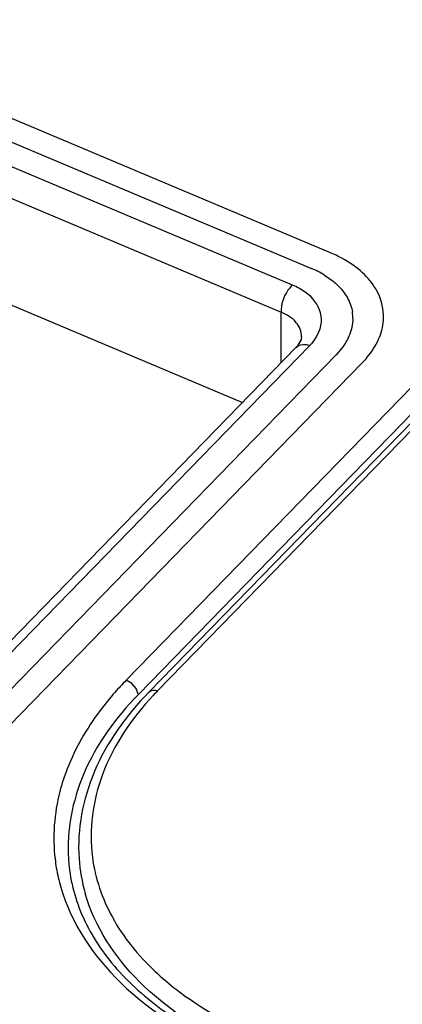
# Model space of a CAD drawing. Header units: inches. Extents: x 0 to 17, y 0 to 11.
# Tile 91 of 104: x 14.26 to 14.373, y 2.829 to 3.12. Entities that reach past the tile are written whole.
import ezdxf

# ---------------------------------------------------------------- set-up
doc = ezdxf.new("R2010")
doc.units = ezdxf.units.IN
doc.header["$LTSCALE"] = 0.935
doc.header["$MEASUREMENT"] = 0
doc.layers.add('3', color=7, linetype='CONTINUOUS')

msp = doc.modelspace()

# ---------------------------------------------------------------- linework, layer by layer
at = {"layer": '3', "color": 7, "linetype": 'Continuous'}
for p, q in [((14.3520146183, 3.051017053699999), (13.925761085, 3.23063935)), ((13.9205354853, 3.225835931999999), (14.3463285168, 3.0464076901)), ((14.340748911, 3.041474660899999), (13.9147691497, 3.220981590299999)), ((13.9113661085, 3.2130052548), (14.3373458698, 3.0334983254)), ((13.926780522, 3.174961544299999), (14.3259233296, 3.006763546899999)), ((14.4766125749, 3.1147755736), (14.2915676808, 2.9246520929)), ((14.4802191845, 3.1105820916), (14.2951563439, 2.9204401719)), ((14.483378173, 3.111321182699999), (14.2982937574, 2.921157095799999)), ((14.4859215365, 3.111659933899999), (14.3008371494, 2.921495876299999)), ((14.350218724, 3.0444212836), (14.3527728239, 3.042618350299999)), ((14.3461187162, 3.038062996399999), (14.3444578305, 3.039423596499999)), ((14.3373601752, 3.018515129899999), (14.3373458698, 3.0334983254)), ((14.3434277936, 3.026213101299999), (14.3434277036, 3.0262227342)), ((14.1554578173, 2.8316068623), (14.3418054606, 3.023082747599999)), ((14.3458750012, 3.0236249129), (14.1595348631, 2.8321567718)), ((14.3418054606, 3.023082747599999), (14.3418078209, 3.0230851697)), ((14.3553069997, 3.0227905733), (14.3536570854, 3.020888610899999)), ((14.3536570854, 3.020888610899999), (14.1713066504, 2.8335199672)), ((14.1793951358, 2.831509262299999), (14.3613585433, 3.0184802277)), ((14.2932425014, 2.923689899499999), (14.2915676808, 2.9246520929)), ((14.2945510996, 2.922171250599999), (14.2932425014, 2.923689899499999)), ((14.2951504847, 2.920494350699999), (14.2945510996, 2.922171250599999))]:
    msp.add_line(p, q, dxfattribs=at)
msp.add_lwpolyline([(14.3434277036, 3.0262227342), (14.3432957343, 3.025377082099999), (14.3422454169, 3.023569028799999), (14.341810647, 3.023088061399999)], dxfattribs=at)
for centre, radius, start, end in [((14.3368259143, 3.014896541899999), 0.0391840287, 64.6383977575, 67.1932076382), ((14.3344020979, 3.018110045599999), 0.0307082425, 63.33557398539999, 67.1463619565), ((14.3357845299, 3.020840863), 0.0276474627, 58.5281060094, 63.35612668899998), ((14.3465987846, 3.0316440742), 0.0119933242, 0.0229116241, 8.6139801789), ((14.3522045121, 3.0321950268), 0.0154461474, 355.7688132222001, 1.7413165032), ((14.3335667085, 3.035300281), 0.0169649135, 316.5116747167, 319.7819502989), ((14.3609341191, 2.8571083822), 0.0968186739, 135.7627515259, 138.6742816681), ((14.3657838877, 2.858283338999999), 0.0906305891, 135.7752567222, 136.9603408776), ((14.3224846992, 2.877980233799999), 0.0523253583, 186.8728424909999, 189.7154819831), ((14.3250960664, 2.875102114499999), 0.0507297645, 183.6808614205, 186.4045152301), ((14.3275105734, 2.875345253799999), 0.0500061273, 183.9239586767, 196.0318274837), ((14.3230819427, 2.878094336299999), 0.0529332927, 189.7281221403, 196.0328301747)]:
    msp.add_arc(centre, radius, start, end, dxfattribs=at)
for points in [[(14.3602310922, 3.046185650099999), (14.3582167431, 3.047828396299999), (14.3559581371, 3.0491903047), (14.3536095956, 3.0503041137)], [(14.3444578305, 3.039423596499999), (14.3433050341, 3.040240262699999), (14.3420465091, 3.040915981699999), (14.340748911, 3.041474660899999)], [(14.3676435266, 3.0326643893), (14.3675662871, 3.0351825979), (14.3668148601, 3.0377355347), (14.3655940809, 3.0399394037)], [(14.3569790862, 3.037719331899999), (14.3577101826, 3.036399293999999), (14.3582307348, 3.034932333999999), (14.3584568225, 3.0334403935)], [(14.3585921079, 3.031648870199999), (14.3585925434, 3.0298446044), (14.3581660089, 3.0280122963), (14.3574419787, 3.0263596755)], [(14.3661842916, 3.0254558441), (14.3669575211, 3.0272197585), (14.3674668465, 3.0291346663), (14.3676085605, 3.0310553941)], [(14.3574419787, 3.0263596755), (14.3568856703, 3.0250898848), (14.3561504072, 3.0238908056), (14.3553069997, 3.0227905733)]]:
    msp.add_open_spline(points, degree=3, dxfattribs=at)
for points, knots in [([(14.3655940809, 3.0399394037), (14.3652766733, 3.0405124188), (14.3638096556, 3.042847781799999), (14.3618576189, 3.0448591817), (14.3602310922, 3.046185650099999)], [0, 0, 0, 0, 0.2378646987, 1, 1, 1, 1]), ([(14.3527728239, 3.042618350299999), (14.3532150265, 3.0422579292), (14.354832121, 3.040827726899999), (14.3562092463, 3.039109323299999), (14.3569790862, 3.037719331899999)], [0, 0, 0, 0, 0.2641818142, 1, 1, 1, 1]), ([(14.340748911, 3.041474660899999), (14.3402344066, 3.0410308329), (14.3383530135, 3.038768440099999), (14.3372382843, 3.035750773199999), (14.3373458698, 3.0334983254)], [0, 0, 0, 0, 0.2315501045, 1, 1, 1, 1]), ([(14.3465209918, 3.0243460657), (14.3481552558, 3.0262803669), (14.3506306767, 3.0313514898), (14.3478996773, 3.0363611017), (14.3461187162, 3.038062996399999)], [0, 0, 0, 0, 0.5068934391, 1, 1, 1, 1]), ([(14.3434277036, 3.0262227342), (14.3434127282, 3.0277023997), (14.3420220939, 3.0310313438), (14.3390414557, 3.032816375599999), (14.3373458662, 3.0334983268)], [0, 0, 0, 0, 0.4474126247, 1, 1, 1, 1]), ([(14.3613585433, 3.0184802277), (14.3618801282, 3.019016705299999), (14.3637776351, 3.0211225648), (14.3653462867, 3.023544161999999), (14.3661842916, 3.0254558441)], [0, 0, 0, 0, 0.263879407, 1, 1, 1, 1]), ([(14.3418138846, 3.0230793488), (14.3425062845, 3.0238151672), (14.3441667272, 3.024079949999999), (14.3455058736, 3.023750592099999), (14.3458750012, 3.0236249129)], [0, 0, 0, 0, 0.7215347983, 1, 1, 1, 1]), ([(14.2951563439, 2.9204401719), (14.2884932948, 2.9135937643), (14.2775791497, 2.898706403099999), (14.2739284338, 2.8802786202), (14.2744709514, 2.871845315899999)], [0, 0, 0, 0, 0.5306253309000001, 1, 1, 1, 1]), ([(14.2882264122, 2.921041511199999), (14.2866780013, 2.9192796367), (14.2810479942, 2.912372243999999), (14.2764938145, 2.904537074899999), (14.2741156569, 2.8984150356)], [0, 0, 0, 0, 0.2631555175, 1, 1, 1, 1]), ([(14.2982937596, 2.921157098), (14.2916178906, 2.914297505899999), (14.2806328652, 2.8992191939), (14.2770328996, 2.880578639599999), (14.2776156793, 2.8719804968)], [0, 0, 0, 0, 0.5262242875, 1, 1, 1, 1]), ([(14.2982934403, 2.9211574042), (14.2987263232, 2.921602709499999), (14.2997526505, 2.921795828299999), (14.3005932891, 2.921578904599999), (14.3008371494, 2.921495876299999)], [0, 0, 0, 0, 0.7068120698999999, 1, 1, 1, 1]), ([(14.2995436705, 2.9201391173), (14.2932258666, 2.913372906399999), (14.2829975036, 2.898576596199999), (14.2804944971, 2.880429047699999), (14.2815727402, 2.872280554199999)], [0, 0, 0, 0, 0.5296881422, 1, 1, 1, 1]), ([(14.2741156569, 2.8984150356), (14.2732708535, 2.8962402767), (14.2704582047, 2.8876560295), (14.2697341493, 2.8783668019), (14.2705353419, 2.871718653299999)], [0, 0, 0, 0, 0.2583891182, 1, 1, 1, 1]), ([(14.2815727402, 2.872280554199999), (14.2823891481, 2.8661108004), (14.286730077, 2.8534848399), (14.2951089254, 2.843239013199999), (14.3000392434, 2.8385919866)], [0, 0, 0, 0, 0.4787812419, 1, 1, 1, 1]), ([(14.2746756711, 2.869489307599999), (14.2753001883, 2.863939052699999), (14.2787025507, 2.852533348), (14.289473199, 2.837270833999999), (14.3053398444, 2.8240950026), (14.3181802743, 2.8173887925), (14.3251816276, 2.814438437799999)], [0, 0, 0, 0, 0.2146251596, 0.4472263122, 0.7080475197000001, 1, 1, 1, 1]), ([(14.2722075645, 2.863474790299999), (14.2752695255, 2.8528135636), (14.2896629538, 2.8315839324), (14.3111656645, 2.8190400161), (14.3233748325, 2.8138950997)], [0, 0, 0, 0, 0.4556984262, 1, 1, 1, 1]), ([(14.3256720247, 2.8155180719), (14.314628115, 2.820424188), (14.2951879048, 2.8322535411), (14.2822585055, 2.851753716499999), (14.2794492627, 2.8615349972)], [0, 0, 0, 0, 0.5428526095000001, 1, 1, 1, 1]), ([(14.3000392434, 2.8385919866), (14.3020632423, 2.8366842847), (14.3111411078, 2.8290113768), (14.3217030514, 2.823206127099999), (14.3300775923, 2.8196771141)], [0, 0, 0, 0, 0.2343356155, 1, 1, 1, 1])]:
    msp.add_open_spline(points, degree=3, knots=knots, dxfattribs=at)

doc.saveas('drawing.dxf')
